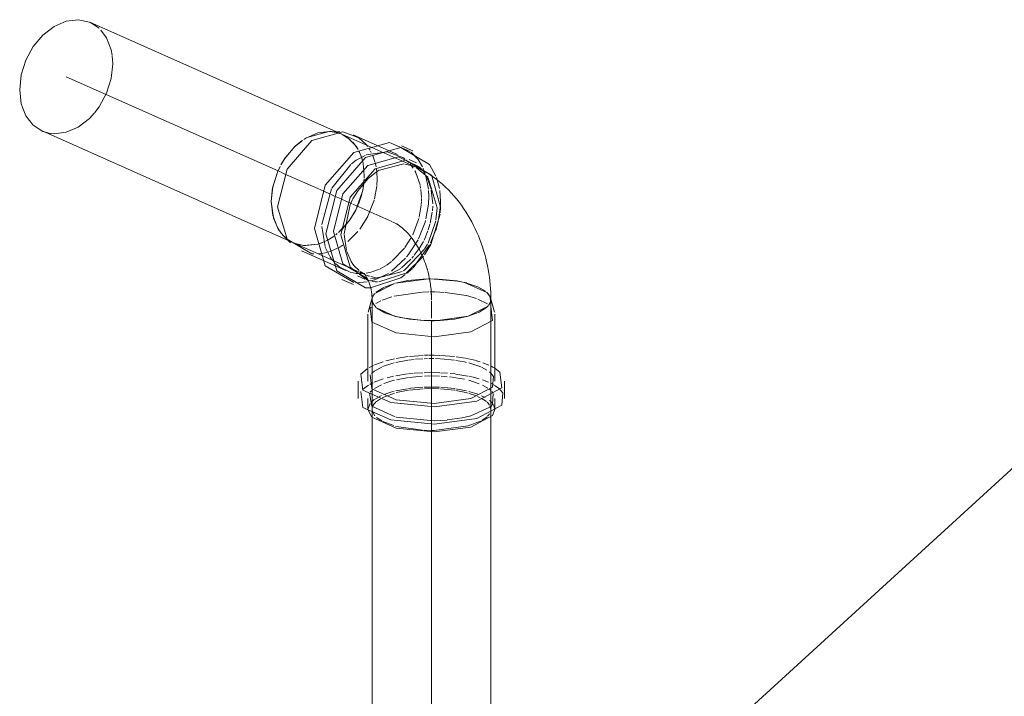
# Model space of a CAD drawing. Header units: millimetres. Extents: x -121 to 29920, y 1231 to 31888.
# Tile 231 of 256: x 27417 to 27831, y 19787 to 20072. Entities that reach past the tile are written whole.
import ezdxf

# ---------------------------------------------------------------- set-up
doc = ezdxf.new("R2010")
doc.units = ezdxf.units.MM
doc.linetypes.add('ADSK_Осевая', pattern=[700, 500, -100, 0, -100])
for name, color, linetype, lineweight in [('P-PIPE-____-CNTR', 3, 'ADSK_Осевая', 20), ('P-PIPE-____-IDEN', 2, 'Continuous', 20), ('P-PIPE-____-OTLN', 3, 'Continuous', 20)]:
    doc.layers.add(name, color=color, linetype=linetype, lineweight=lineweight)

# ---------------------------------------------------------------- blocks, each defined once
blk = doc.blocks.new('ADSK_ППР_Отвод канализационный - Отвод раструбный-V55-3D severage Right')
at = {"layer": 'P-PIPE-____-CNTR', "color": 10}
for p, q in [((524.9, 19999.51), (522.36, 20000.63)), ((527.55, 19998.33), (524.9, 19999.51)), ((529.75, 19997.35), (527.96, 19998.15)), ((532.16, 19996.28), (530.16, 19997.17)), ((535.5, 19994.79), (532.4, 19996.17)), ((536.65, 19994.28), (535.67, 19994.72))]:
    blk.add_line(p, q, dxfattribs=at)
at = {"layer": 'P-PIPE-____-CNTR', "color": 9}
for p, q in [((553.61, 19986.74), (537.15, 19994.06)), ((570.21, 19954.74), (570.21, 19953.8))]:
    blk.add_line(p, q, dxfattribs=at)
for start_param, end_param in [(4.721354, 5.83497), (4.264174, 4.7114)]:
    blk.add_ellipse((553.86, 19962.01), major_axis=(-7.09, 25.34), ratio=0.581448, start_param=start_param, end_param=end_param, dxfattribs=at)
at = {"layer": 'P-PIPE-____-OTLN', "color": 9}
for p, q in [((516.6, 20021.38), (517.67, 20022.03)), ((517.74, 20022.08), (527.1, 20024.66)), ((528.16, 20024.6), (528.83, 20024.52)), ((528.42, 20024.58), (530.99, 20024.05)), ((529.02, 20024.5), (532.16, 20023.63)), ((542.57, 20019.3), (539.61, 20021.97)), ((508.78, 20013.7), (512.91, 20018.48)), ((513.01, 20018.57), (515.87, 20020.89)), ((506.86, 20010.6), (508.7, 20013.58)), ((505.39, 20007.57), (506.23, 20009.4)), ((536.23, 20010.78), (528.28, 20000.84)), ((558.61, 20010.99), (548.33, 20008.4)), ((560.72, 20011.56), (559.65, 20012.59)), ((563.1, 20009.8), (561.06, 20010.55)), ((568.71, 20005.39), (563.78, 20009.47)), ((566.61, 20008.18), (565.23, 20009.7)), ((503.42, 20001.27), (505.35, 20007.48)), ((543.64, 20004.86), (539.33, 19999.85)), ((572.6, 19992.48), (568.86, 20005.19)), ((573.97, 19992.87), (570.35, 20005.93)), ((573.58, 20000.63), (572.32, 20005.33)), ((502.77, 19995.16), (503.38, 20001.11)), ((528.1, 20000.52), (524.11, 19985.56)), ((539.31, 19999.81), (537.17, 19996.33)), ((574.04, 19995.13), (573.71, 19999.77)), ((503.68, 19988.38), (502.77, 19995.16)), ((536.05, 19993.94), (533.43, 19981.53)), ((536.9, 19995.81), (536.08, 19994.01)), ((572.09, 19987.53), (572.6, 19992.48)), ((573.87, 19990.37), (573.97, 19992.87)), ((574.01, 19993.79), (574.04, 19995.13)), ((505.68, 19983.7), (503.75, 19988.14)), ((538.48, 19991.84), (537.88, 19990.7)), ((524.1, 19984.68), (525.46, 19976.2)), ((568.86, 19977.69), (572.01, 19987.04)), ((506.23, 19982.85), (505.74, 19983.61)), ((507.79, 19980.93), (506.25, 19982.83)), ((533.44, 19981.32), (534.46, 19974.59)), ((509.91, 19979.1), (509.32, 19979.54)), ((512.57, 19977.64), (510.58, 19978.65)), ((512.21, 19977.79), (511.07, 19978.36)), ((525.55, 19975.95), (527.28, 19972.31)), ((567.31, 19975.06), (568.58, 19977.16)), ((519.94, 19973.21), (520.7, 19973.15)), ((527.42, 19972.09), (528.06, 19971.14)), ((534.57, 19974.19), (536.44, 19969.91)), ((559.6, 19965.08), (566.88, 19972.11)), ((528.1, 19971.09), (529.55, 19969.37)), ((529.83, 19969.09), (531.78, 19967.47)), ((531.92, 19967.37), (535.68, 19965.53)), ((536.45, 19969.9), (537.17, 19968.82)), ((537.68, 19968.17), (539.82, 19966.11)), ((540.27, 19965.78), (541.94, 19964.71)), ((543.32, 19964.04), (544.11, 19963.73)), ((544.67, 19963.55), (546.96, 19963.06)), ((547.98, 19963), (557.95, 19965.75)), ((548.11, 19961.3), (559.49, 19965.01)), ((538.34, 19960.99), (543.16, 19961.37)), ((543.36, 19962.09), (544.59, 19961.73)), ((554.67, 19960.71), (546.38, 19956.47)), ((546.96, 19957.04), (550.13, 19959.05)), ((550.4, 19959.18), (554.67, 19960.71)), ((569.15, 19962.61), (555.14, 19960.84)), ((581.28, 19961.7), (569.62, 19962.61)), ((569.85, 19962.61), (573.07, 19962.56)), ((581.24, 19961.71), (584.16, 19961.12)), ((584.04, 19961.14), (581.48, 19961.67)), ((593.61, 19956.9), (584.1, 19961.13)), ((584.32, 19961.08), (585.11, 19960.88)), ((546.13, 19956.17), (545.33, 19954.69)), ((545.61, 19955.38), (546.29, 19956.37)), ((595.02, 19954.88), (593.64, 19956.88)), ((593.73, 19956.78), (594.94, 19955.09)), ((544.44, 19950.22), (544.91, 19950.75)), ((545.25, 19953.26), (546.33, 19951.19)), ((585.74, 19946.89), (593.83, 19950.92)), ((594.72, 19952.08), (595.18, 19953.37)), ((547.07, 19950.46), (554.95, 19946.82)), ((571.88, 19945.01), (585.74, 19946.89)), ((556.88, 19946.34), (566.55, 19945.08)), ((567.13, 19945.05), (570.52, 19944.99)), ((595.28, 19922.91), (596.38, 19921.57)), ((596.01, 19925.49), (596.92, 19924.97)), ((541.22, 19915.99), (543.75, 19917.87)), ((596.13, 19918.18), (596.88, 19917.75)), ((597.05, 19917.64), (598.83, 19916.32)), ((544.49, 19914.91), (544.98, 19915.45)), ((595.64, 19915.23), (596.13, 19914.6)), ((599.07, 19916.1), (600.34, 19914.57)), ((543.46, 19907.64), (544.44, 19910.17)), ((595.35, 19910.86), (596.27, 19909.76)), ((596.38, 19909.59), (596.95, 19907.81)), ((594.8, 19908.62), (586.83, 19904.93)), ((571.33, 19902.89), (555.41, 19904.46)), ((576.87, 19903.2), (571.51, 19902.9)), ((583.09, 19904.1), (576.9, 19903.21)), ((586.83, 19904.93), (583.14, 19904.11)), ((571.26, 19898.83), (570.57, 19898.83))]:
    blk.add_line(p, q, dxfattribs=at)
at = {"layer": 'P-PIPE-____-OTLN', "color": 22}
for p, q in [((531.65, 20024.53), (527.25, 20024.66)), ((527.43, 20024.65), (528.42, 20024.58)), ((564.01, 20009.48), (532.52, 20023.48)), ((555.93, 20014.99), (537.29, 20023.27)), ((562.42, 20016.53), (557.57, 20018.69)), ((563.88, 20011.45), (560.78, 20012.83)), ((506.23, 20009.4), (506.52, 20009.95)), ((561.06, 20010.55), (559.07, 20010.95)), ((537.17, 19996.33), (536.9, 19995.81)), ((507.8, 19980.92), (506.52, 19982.45)), ((508.51, 19980.22), (507.79, 19980.93)), ((507.8, 19980.92), (510.84, 19977.73)), ((512.21, 19977.79), (543.7, 19963.79)), ((515.55, 19974.39), (534.19, 19966.1)), ((537.17, 19968.82), (537.68, 19968.17)), ((539.04, 19963.94), (542.15, 19962.56)), ((532.55, 19962.4), (537.39, 19960.24)), ((545.21, 19954.74), (545.21, 19953.8)), ((595.21, 19953.8), (595.21, 19954.74)), ((545.33, 19954.69), (543.59, 19948.64)), ((545.3, 19954.57), (545.21, 19953.8)), ((594.29, 19951.43), (594.72, 19952.08)), ((596.82, 19948.64), (595.08, 19954.69)), ((595.21, 19953.8), (595.08, 19954.69)), ((543.46, 19947.69), (543.46, 19919.62)), ((596.96, 19919.62), (596.96, 19947.69)), ((570.52, 19944.99), (571.26, 19944.99)), ((539.41, 19919.62), (539.41, 19912.32)), ((601.01, 19912.32), (601.01, 19919.62)), ((543.46, 19912.32), (543.46, 19907.64)), ((596.96, 19907.64), (596.96, 19912.32))]:
    blk.add_line(p, q, dxfattribs=at)
at = {"layer": 'P-PIPE-____-OTLN', "color": 10}
for p, q in [((531.11, 20024.01), (532.43, 20023.52)), ((532.16, 20023.63), (532.52, 20023.48)), ((532.59, 20023.45), (534.69, 20022.26)), ((532.64, 20023.42), (535.96, 20021.28)), ((535.04, 20022.01), (538.21, 20018.82)), ((537.08, 20020.19), (537.88, 20019.24)), ((538.3, 20018.69), (539.09, 20017.49)), ((538.48, 20018.44), (539.33, 20017.07)), ((543.38, 20018.28), (542.57, 20019.3)), ((544.37, 20016.78), (544.05, 20017.3)), ((539.67, 20016.43), (540.39, 20014.82)), ((539.7, 20016.36), (540.04, 20015.65)), ((540.22, 20015.24), (540.85, 20013.53)), ((540.52, 20014.49), (540.94, 20013.24)), ((540.85, 20013.53), (541.24, 20012.15)), ((540.94, 20013.24), (541.21, 20012.27)), ((544.89, 20015.83), (544.6, 20016.37)), ((546.43, 20011.89), (545.56, 20014.37)), ((558.98, 20013.15), (558.25, 20013.69)), ((541.31, 20011.86), (541.44, 20011.28)), ((541.45, 20011.25), (541.95, 20006.11)), ((546.92, 20009.77), (546.5, 20011.61)), ((547.24, 20007.55), (547.05, 20009.03)), ((562.02, 20010), (561.21, 20011.01)), ((562.53, 20009.26), (562.03, 20009.98)), ((566.94, 20008.7), (566.69, 20009.28)), ((541.92, 20004.76), (541.54, 20001.22)), ((541.92, 20004.78), (541.79, 20003.03)), ((541.95, 20006.11), (541.94, 20005.2)), ((547.38, 20004.75), (547.26, 20007.34)), ((547.26, 20001.97), (547.38, 20004.55)), ((563.59, 20007.43), (563.24, 20008.08)), ((565.42, 20002.2), (563.7, 20007.19)), ((566.86, 20007.84), (566.8, 20007.93)), ((567.57, 20006.79), (567.03, 20007.61)), ((568.95, 20000.44), (567.71, 20006.55)), ((570.1, 20000.34), (568.23, 20005.63)), ((541.5, 20000.98), (541.28, 19999.87)), ((541.75, 20002.75), (541.31, 19999.99)), ((546.26, 19996.31), (547.23, 20001.69)), ((565.68, 20000.81), (565.47, 20001.96)), ((540.88, 19998.2), (539.5, 19994.1)), ((541.23, 19999.62), (541.02, 19998.72)), ((566.02, 19996.86), (565.77, 20000.18)), ((566.01, 19995.51), (566.02, 19996.4)), ((568.95, 19994.03), (569.19, 19997.29)), ((569.19, 19997.48), (569.01, 19999.88)), ((570.87, 19994.25), (570.17, 20000.03)), ((539.33, 19993.68), (538.69, 19992.29)), ((543.45, 19988.99), (545.89, 19995.02)), ((545.93, 19995.13), (546.17, 19995.95)), ((565.04, 19988.57), (565.9, 19993.68)), ((565.92, 19993.96), (565.99, 19995.14)), ((567.88, 19987.88), (568.95, 19994)), ((570.64, 19991.27), (570.81, 19993.25)), ((573.26, 19987.65), (574, 19993.51)), ((537.88, 19990.7), (536.21, 19987.96)), ((540.02, 19983.58), (543.38, 19988.86)), ((562.33, 19981.19), (564.92, 19988.1)), ((569.73, 19986.07), (570.58, 19990.73)), ((534.89, 19986.15), (531.1, 19982.14)), ((534.03, 19985.1), (532.16, 19983.11)), ((536.12, 19987.83), (534.91, 19986.18)), ((564.8, 19979.48), (567.52, 19986.5)), ((567.52, 19986.5), (567.71, 19987.2)), ((568.91, 19983.26), (569.61, 19985.6)), ((572.02, 19983.03), (573.07, 19986.79)), ((508.94, 19979.84), (508.32, 19980.4)), ((510.11, 19978.95), (509.21, 19979.62)), ((528.83, 19980.36), (528.16, 19979.91)), ((530.57, 19981.69), (529.91, 19981.16)), ((535, 19978.39), (539.19, 19982.55)), ((559.06, 19975.83), (561.56, 19979.71)), ((567.14, 19978.96), (568.76, 19982.81)), ((569.85, 19977.72), (571.99, 19982.93)), ((516.31, 19976.69), (512.4, 19977.71)), ((513.52, 19977.29), (512.57, 19977.64)), ((516.56, 19976.67), (514.07, 19977.12)), ((522.51, 19977.28), (516.39, 19976.68)), ((525.11, 19978.24), (522.51, 19977.28)), ((523.47, 19977.59), (522.82, 19977.37)), ((525.58, 19978.46), (523.69, 19977.67)), ((526.52, 19978.93), (525.88, 19978.61)), ((527.64, 19974.18), (530.72, 19975.53)), ((531.33, 19975.87), (532.04, 19976.28)), ((532.18, 19976.37), (532.9, 19976.83)), ((553.72, 19970.17), (558.87, 19975.58)), ((560.72, 19973.1), (564.58, 19979.06)), ((562.5, 19967.33), (569.43, 19976.91)), ((562.95, 19972.55), (565.48, 19976.03)), ((565.52, 19976.08), (566.86, 19978.41)), ((522.56, 19973.15), (523.7, 19973.25)), ((523.7, 19973.25), (524.61, 19973.38)), ((524.98, 19973.45), (526.17, 19973.73)), ((526.71, 19973.88), (527.36, 19974.09)), ((553.4, 19965.83), (559.28, 19971.36)), ((559.75, 19971.91), (560.69, 19973.07)), ((561.97, 19971.39), (562.64, 19972.18)), ((557.61, 19967.27), (561.53, 19970.91)), ((540.13, 19964.83), (540.82, 19964.84)), ((541.49, 19964.88), (542.08, 19964.93)), ((542.8, 19965.02), (544.89, 19965.46)), ((545.06, 19965.51), (548.4, 19966.76)), ((546.07, 19962.75), (552.15, 19964.2)), ((546.36, 19962.22), (552.08, 19964.93)), ((559.73, 19964.81), (562.2, 19967.02)), ((544.55, 19962.7), (545.89, 19962.73)), ((544.75, 19961.74), (546.19, 19962.16)), ((549.44, 19953.63), (553.59, 19955.08)), ((554.53, 19955.33), (566.35, 19957.02)), ((566.6, 19957.03), (569.08, 19957.11)), ((569.65, 19957.12), (571.7, 19957.11)), ((571.91, 19957.1), (575.55, 19956.93)), ((576.03, 19956.89), (584.8, 19955.59)), ((585, 19955.55), (589.17, 19954.34)), ((546.79, 19952.25), (548.9, 19953.39)), ((589.77, 19954.12), (593.82, 19952.12)), ((555.36, 19929.08), (560.48, 19929.88)), ((560.95, 19929.94), (566.76, 19930.4)), ((567.32, 19930.43), (568.91, 19930.47)), ((569.15, 19930.47), (571.36, 19930.46)), ((571.44, 19930.46), (573.76, 19930.38)), ((574, 19930.37), (579.96, 19929.88)), ((544.71, 19925.64), (545.84, 19926.18)), ((546.3, 19926.39), (549.88, 19927.74)), ((549.69, 19925.67), (553.59, 19927.01)), ((551.07, 19928.12), (554.63, 19928.93)), ((553.59, 19927.01), (554.53, 19927.26)), ((555.18, 19927.42), (560.31, 19928.38)), ((560.55, 19928.41), (562.98, 19928.7)), ((563.52, 19928.75), (566.6, 19928.96)), ((567.2, 19928.99), (568.59, 19929.03)), ((569.16, 19929.04), (571.3, 19929.04)), ((571.96, 19929.03), (573.85, 19928.96)), ((574.12, 19928.95), (579.95, 19928.4)), ((580.48, 19928.32), (584.09, 19927.68)), ((580.59, 19929.8), (584.42, 19929.24)), ((584.14, 19927.67), (585, 19927.47)), ((584.65, 19929.19), (585.75, 19928.99)), ((585.96, 19928.94), (586.9, 19928.74)), ((585.99, 19927.23), (589.77, 19926.05)), ((587.24, 19928.66), (588.99, 19928.21)), ((589.25, 19928.14), (590.74, 19927.68)), ((589.92, 19925.99), (591.05, 19925.53)), ((591.84, 19927.3), (594.37, 19926.29)), ((595.39, 19925.8), (596.01, 19925.49)), ((544.06, 19925.29), (544.71, 19925.64)), ((545.02, 19922.79), (545.44, 19923.18)), ((545.44, 19923.18), (546.22, 19923.79)), ((546.37, 19923.89), (549.28, 19925.49)), ((551.56, 19920.96), (554.28, 19921.61)), ((555.25, 19921.81), (560.18, 19922.58)), ((560.51, 19922.62), (562.55, 19922.84)), ((560.96, 19921.13), (566.38, 19921.65)), ((562.97, 19922.87), (566.61, 19923.1)), ((567.21, 19923.12), (568.91, 19923.17)), ((567.32, 19921.69), (569.08, 19921.74)), ((569.15, 19921.74), (573.62, 19921.65)), ((569.17, 19923.17), (573.76, 19923.1)), ((574.16, 19923.09), (576.96, 19922.91)), ((574.29, 19921.61), (576.9, 19921.41)), ((578.07, 19922.82), (580.21, 19922.59)), ((580.56, 19922.54), (585.59, 19921.72)), ((585.9, 19921.66), (586.88, 19921.45)), ((591.31, 19925.41), (593.52, 19924.24)), ((594.67, 19923.43), (595.07, 19923.09)), ((544.22, 19918.15), (544.88, 19918.5)), ((544.88, 19918.5), (545.7, 19918.89)), ((546.13, 19919.09), (549.94, 19920.5)), ((546.21, 19916.45), (549.14, 19918.06)), ((550.18, 19918.5), (553.59, 19919.71)), ((553.59, 19919.71), (554.66, 19919.97)), ((555.47, 19920.15), (560.62, 19921.08)), ((577.79, 19921.33), (580.17, 19921.04)), ((580.54, 19920.99), (584.19, 19920.36)), ((585.94, 19919.94), (590.32, 19918.49)), ((587.24, 19921.36), (590.37, 19920.52)), ((591.71, 19917.87), (593.91, 19916.66)), ((591.75, 19920.08), (594.27, 19919.09)), ((595.44, 19918.54), (596.01, 19918.24)), ((544.98, 19915.45), (545.39, 19915.82)), ((546.31, 19911.88), (549.25, 19913.5)), ((549.47, 19912.5), (554.67, 19914.54)), ((550.22, 19913.91), (553.59, 19915.03)), ((553.59, 19915.03), (554.53, 19915.28)), ((555.18, 19915.44), (560.14, 19916.38)), ((555.4, 19914.72), (560.55, 19915.73)), ((560.55, 19916.43), (561.47, 19916.55)), ((560.96, 19915.79), (566.75, 19916.36)), ((561.57, 19916.56), (566.6, 19916.98)), ((567.2, 19917.01), (569.08, 19917.06)), ((569.26, 19917.06), (573.65, 19916.99)), ((574.02, 19916.33), (580.06, 19915.71)), ((574.12, 19916.97), (576.81, 19916.78)), ((577.04, 19916.76), (580.05, 19916.41)), ((580.48, 19916.35), (584.14, 19915.69)), ((584.2, 19915.68), (585, 19915.49)), ((585.99, 19915.25), (589.77, 19914.07)), ((586.17, 19914.41), (589.24, 19913.31)), ((591.31, 19913.43), (592.8, 19912.69)), ((594.69, 19916.11), (595.07, 19915.8)), ((545.02, 19910.81), (545.51, 19911.26)), ((545.51, 19911.26), (546.17, 19911.78)), ((546.73, 19910.66), (548.78, 19912.13)), ((589.63, 19913.14), (590.79, 19912.59)), ((591.15, 19912.4), (593.36, 19910.96)), ((593.64, 19910.71), (594.21, 19910.09)), ((594.23, 19910.06), (594.64, 19909.42)), ((594.67, 19911.46), (595.05, 19911.14)), ((545.5, 19906.48), (545.32, 19907.25)), ((545.33, 19908.19), (545.47, 19908.82)), ((546.38, 19904.97), (545.5, 19906.48)), ((594.82, 19909.04), (595.07, 19908.18)), ((549.37, 19902.81), (547.05, 19904.32)), ((554.39, 19900.82), (549.72, 19902.64)), ((590.94, 19902.77), (585.74, 19900.73)), ((593.66, 19904.59), (591.43, 19903.03)), ((556.38, 19900.29), (555.15, 19900.61)), ((566.5, 19898.94), (556.43, 19900.28)), ((570.57, 19898.83), (567.23, 19898.9)), ((585.74, 19900.73), (571.33, 19898.83))]:
    blk.add_line(p, q, dxfattribs=at)
at = {"layer": 'P-PIPE-____-OTLN', "color": 22}
for points in [[(539.61, 20021.97, 0), (532.9, 20024.45, 0), (519.94, 20020.83, 0), (509.46, 20008.8, 0), (505.46, 19992.97, 0)], [(516.44, 20021.28, 0), (517.29, 20021.81, 0), (522.36, 20024.03, 0)], [(522.36, 20024.03, 0), (527.43, 20024.65, 0), (528.16, 20024.6, 0)], [(506.84, 20010.56, 0), (508.51, 20013.3, 0), (512.57, 20018.16, 0), (515.89, 20020.91, 0)], [(561.3, 20016.3, 0), (552.52, 20020.04, 0), (537.6, 20015.87, 0), (525.54, 20002.02, 0), (520.93, 19983.8, 0)], [(572.14, 20005.81, 0), (569.43, 20010.79, 0), (557.37, 20017.88, 0), (542.45, 20013.71, 0), (530.38, 19999.87, 0), (525.77, 19981.64, 0)], [(565.08, 20009.84, 0), (556.38, 20014.01, 0), (543.43, 20010.38, 0), (532.95, 19998.36, 0), (528.95, 19982.53, 0)], [(506.25, 19982.83, 0), (505.4, 19984.19, 0), (503.44, 19989.29, 0), (502.77, 19995.16, 0), (503.44, 20001.4, 0), (505.4, 20007.59, 0), (506.53, 20009.98, 0)], [(570.35, 20005.93, 0), (569.97, 20006.46, 0), (559.49, 20012.62, 0), (546.54, 20009, 0), (536.06, 19996.98, 0), (532.05, 19981.15, 0)], [(564.01, 20009.48, 0), (565.78, 20008.64, 0), (567.47, 20007.74, 0), (569.08, 20006.77, 0), (570.63, 20005.76, 0), (572.1, 20004.7, 0), (573.51, 20003.6, 0), (574.86, 20002.45, 0), (576.16, 20001.28, 0), (577.39, 20000.07, 0), (578.58, 19998.83, 0), (579.71, 19997.57, 0), (580.8, 19996.27, 0), (581.83, 19994.96, 0), (582.83, 19993.62, 0), (583.78, 19992.26, 0), (584.69, 19990.87, 0), (585.56, 19989.47, 0), (586.39, 19988.05, 0), (587.18, 19986.61, 0), (587.93, 19985.15, 0), (588.65, 19983.68, 0), (589.33, 19982.19, 0), (589.97, 19980.68, 0), (590.58, 19979.16, 0), (591.15, 19977.63, 0), (591.68, 19976.08, 0), (592.18, 19974.53, 0), (592.64, 19972.96, 0), (593.06, 19971.38, 0), (593.45, 19969.79, 0), (593.8, 19968.2, 0), (594.11, 19966.59, 0), (594.39, 19964.98, 0), (594.62, 19963.36, 0), (594.82, 19961.74, 0), (594.98, 19960.11, 0), (595.1, 19958.47, 0), (595.17, 19956.83, 0), (595.2, 19955.18, 0), (595.21, 19954.74, 0)], [(505.46, 19992.97, 0), (509.46, 19979.38, 0), (519.94, 19973.21, 0)], [(520.93, 19983.8, 0), (525.54, 19968.14, 0), (537.6, 19961.05, 0)], [(525.77, 19981.64, 0), (530.38, 19965.99, 0), (542.45, 19958.89, 0), (544.47, 19958.79, 0)], [(528.95, 19982.53, 0), (532.95, 19968.93, 0), (543.16, 19962.8, 0)], [(532.05, 19981.15, 0), (536.06, 19967.55, 0), (543.36, 19962.09, 0)], [(541.83, 19964.92, 0), (541.85, 19964.9, 0), (541.9, 19964.85, 0), (541.98, 19964.76, 0), (542.08, 19964.63, 0), (542.2, 19964.48, 0), (542.33, 19964.29, 0), (542.48, 19964.06, 0), (542.65, 19963.81, 0), (542.81, 19963.53, 0), (542.99, 19963.22, 0), (543.16, 19962.89, 0), (543.34, 19962.54, 0), (543.51, 19962.16, 0), (543.69, 19961.77, 0), (543.85, 19961.36, 0), (544.02, 19960.94, 0), (544.17, 19960.5, 0), (544.32, 19960.06, 0), (544.45, 19959.61, 0), (544.58, 19959.16, 0), (544.7, 19958.7, 0), (544.8, 19958.25, 0), (544.89, 19957.8, 0), (544.97, 19957.35, 0), (545.04, 19956.92, 0), (545.1, 19956.49, 0), (545.14, 19956.08, 0), (545.17, 19955.69, 0), (545.19, 19955.31, 0), (545.2, 19954.96, 0), (545.21, 19954.74, 0)], [(594.95, 19955.05, 0), (595.04, 19952.79, 0), (594.46, 19951.67, 0)], [(546.9, 19950.61, 0), (545.48, 19952.51, 0), (545.29, 19954.52, 0)], [(594.12, 19951.23, 0), (593.45, 19950.56, 0), (590.28, 19948.55, 0), (585.74, 19946.89, 0)], [(595.28, 19950.98, 0), (595.97, 19945.16, 0), (586.83, 19940.3, 0)], [(586.83, 19940.3, 0), (571.33, 19938.27, 0), (555.41, 19939.83, 0), (545.14, 19944.4, 0), (544.44, 19950.22, 0)], [(585.74, 19946.89, 0), (580.14, 19945.71, 0), (573.86, 19945.08, 0), (567.34, 19945.04, 0), (561.01, 19945.6, 0), (555.31, 19946.72, 0), (550.62, 19948.32, 0), (547.26, 19950.3, 0)], [(589.34, 19911.11, 0), (571.5, 19908.77, 0), (553.17, 19910.57, 0), (541.34, 19915.83, 0), (540.54, 19922.53, 0), (543.12, 19924.73, 0)], [(586.83, 19912.23, 0), (571.33, 19910.19, 0), (555.41, 19911.76, 0), (545.14, 19916.33, 0), (544.44, 19922.15, 0)], [(596.92, 19924.97, 0), (599.07, 19923.4, 0), (599.87, 19916.7, 0), (589.34, 19911.11, 0)], [(596.38, 19921.57, 0), (595.97, 19917.08, 0), (586.83, 19912.23, 0)], [(589.34, 19903.81, 0), (571.5, 19901.47, 0), (553.17, 19903.27, 0), (541.34, 19908.53, 0), (540.54, 19915.23, 0)], [(600.34, 19914.57, 0), (599.87, 19909.4, 0), (589.34, 19903.81, 0)], [(586.83, 19900.25, 0), (571.33, 19898.21, 0), (555.41, 19899.78, 0), (545.14, 19904.35, 0), (543.46, 19907.57, 0)], [(596.96, 19907.64, 0), (595.97, 19905.1, 0), (586.83, 19900.25, 0)]]:
    blk.add_polyline3d(points, dxfattribs=at)
at = {"layer": 'P-PIPE-____-OTLN', "color": 9}
for points in [[(542.3, 20014.59, 0), (538.58, 20012.54, 0), (536.63, 20011.1, 0)], [(558.25, 20013.69, 0), (551.54, 20016.16, 0), (542.78, 20014.79, 0)], [(566.43, 20009.84, 0), (564.58, 20012.94, 0), (561.69, 20015.99, 0)], [(548.23, 20008.34, 0), (546.96, 20007.56, 0), (543.65, 20004.87, 0)], [(541.11, 19999.09, 0), (538.21, 19991.31, 0), (535.53, 19987, 0)], [(567.32, 19972.71, 0), (569.97, 19977.03, 0), (573.83, 19989.89, 0)], [(558.41, 19966.03, 0), (559.07, 19966.45, 0), (567.22, 19974.93, 0)], [(536.06, 19965.42, 0), (538.58, 19964.92, 0), (539.36, 19964.86, 0)], [(544.63, 19958.79, 0), (557.37, 19963.06, 0), (559.2, 19964.39, 0)], [(545.1, 19961.62, 0), (546.54, 19961.39, 0), (547.54, 19961.31, 0)], [(555.16, 19960.84, 0), (560.27, 19961.89, 0), (566.55, 19962.52, 0), (569.61, 19962.61, 0)], [(573.5, 19962.54, 0), (579.4, 19962, 0), (581.03, 19961.74, 0)], [(585.13, 19960.87, 0), (589.79, 19959.28, 0), (592.96, 19957.45, 0)], [(554.99, 19904.56, 0), (545.14, 19909.03, 0), (544.21, 19914.53, 0)], [(596.25, 19914.4, 0), (595.97, 19909.78, 0), (595.03, 19908.81, 0)], [(594.66, 19905.83, 0), (594.29, 19905.27, 0), (593.86, 19904.79, 0)]]:
    blk.add_polyline3d(points, dxfattribs=at)
at = {"layer": 'P-PIPE-____-OTLN', "color": 10}
for points in [[(541.47, 20011.15, 0), (541.95, 20006.11, 0), (541.93, 20005.16, 0)], [(529.22, 19980.64, 0), (528.42, 19980.08, 0), (525.84, 19978.58, 0)], [(528.16, 19979.91, 0), (527.43, 19979.45, 0), (526.56, 19978.96, 0)], [(522.36, 19977.24, 0), (517.29, 19976.62, 0), (516.56, 19976.67, 0)], [(548.67, 19966.89, 0), (551.54, 19968.55, 0), (553.43, 19969.94, 0)], [(552.34, 19964.27, 0), (556.38, 19966.39, 0), (557.27, 19967.01, 0)], [(567.32, 19916.39, 0), (569.15, 19916.44, 0), (573.54, 19916.35, 0)], [(580.53, 19915.64, 0), (584.04, 19914.98, 0), (585.64, 19914.56, 0)], [(545.47, 19908.82, 0), (546.13, 19910.01, 0), (546.63, 19910.57, 0)]]:
    blk.add_polyline3d(points, dxfattribs=at)

msp = doc.modelspace()

# ---------------------------------------------------------------- linework, layer by layer
at = {"layer": 'P-PIPE-____-CNTR', "color": 9}
for p, q in [((27525.46, 20008.06), (27436.28, 20047.71)), ((27525.46, 20008.06), (27436.28, 20047.71)), ((27573.42, 19986.74), (27556.96, 19994.06)), ((27590.01, 19954.74), (27590.01, 19953.8)), ((27590.01, 19910.22), (27590.01, 19533.18)), ((27590.01, 19898.33), (27590.01, 19533.18))]:
    msp.add_line(p, q, dxfattribs=at)
at = {"layer": 'P-PIPE-____-CNTR', "color": 10}
for p, q in [((27527.03, 20007.37), (27525.81, 20007.91)), ((27527.03, 20007.37), (27525.81, 20007.91)), ((27527.91, 20006.97), (27527.23, 20007.27)), ((27527.91, 20006.97), (27527.23, 20007.27)), ((27542.17, 20000.63), (27528.07, 20006.9)), ((27542.17, 20000.63), (27528.07, 20006.9)), ((27544.71, 19999.51), (27542.17, 20000.63)), ((27547.36, 19998.33), (27544.71, 19999.51)), ((27549.55, 19997.35), (27547.76, 19998.15)), ((27551.97, 19996.28), (27549.97, 19997.17)), ((27555.31, 19994.79), (27552.2, 19996.17)), ((27556.46, 19994.28), (27555.48, 19994.72)), ((27590.01, 19953.3), (27590.01, 19946.12)), ((27590.01, 19953.3), (27590.01, 19946.12)), ((27590.01, 19945.06), (27590.01, 19910.3)), ((27590.01, 19945.06), (27590.01, 19910.3)), ((27590.01, 19910.22), (27590.01, 19903)), ((27590.01, 19903), (27590.01, 19901.59)), ((27590.01, 19901.59), (27590.01, 19898.33))]:
    msp.add_line(p, q, dxfattribs=at)
at = {"layer": 'P-PIPE-____-CNTR', "color": 9}
for start_param, end_param in [(4.721354, 5.83497), (4.264174, 4.7114)]:
    msp.add_ellipse((27573.66, 19962.01), major_axis=(-7.09, 25.34), ratio=0.581448, start_param=start_param, end_param=end_param, dxfattribs=at)
at = {"layer": 'P-PIPE-____-IDEN'}
msp.add_line((27611.49, 19678.88), (27860.91, 19906.92), dxfattribs=at)
at = {"layer": 'P-PIPE-____-OTLN', "color": 9}
for p, q in [((27446.07, 20070.71), (27446.43, 20070.56)), ((27446.49, 20070.53), (27450.13, 20068.13)), ((27455.67, 20056.47), (27455.87, 20053.19)), ((27429.61, 20023.85), (27426.49, 20024.71)), ((27548.64, 20024.52), (27547.97, 20024.6)), ((27551.96, 20023.63), (27548.83, 20024.5)), ((27557.69, 19990.7), (27558.28, 19991.84)), ((27526.06, 19982.83), (27527.59, 19980.93)), ((27529.12, 19979.54), (27529.72, 19979.1)), ((27530.39, 19978.65), (27532.38, 19977.64)), ((27569.94, 19959.05), (27566.77, 19957.04)), ((27574.48, 19960.71), (27570.21, 19959.18)), ((27592.88, 19962.56), (27589.65, 19962.61)), ((27603.96, 19961.12), (27601.04, 19961.71)), ((27604.91, 19960.88), (27604.13, 19961.08)), ((27609.6, 19959.28), (27604.94, 19960.87)), ((27612.77, 19957.45), (27609.6, 19959.28)), ((27566.1, 19956.37), (27565.42, 19955.38)), ((27614.74, 19955.09), (27613.54, 19956.78))]:
    msp.add_line(p, q, dxfattribs=at)
at = {"layer": 'P-PIPE-____-OTLN', "color": 22}
for p, q in [((27552.33, 20023.48), (27446.44, 20070.56)), ((27426.12, 20024.87), (27532.01, 19977.79)), ((27527.59, 19980.93), (27528.32, 19980.22)), ((27565.01, 19953.8), (27565.01, 19533.18)), ((27615.01, 19533.18), (27615.01, 19953.8)), ((27567.07, 19950.3), (27570.42, 19948.32))]:
    msp.add_line(p, q, dxfattribs=at)
at = {"layer": 'P-PIPE-____-OTLN', "color": 10}
for p, q in [((27552.32, 20023.48), (27551.96, 20023.63)), ((27555.77, 20021.28), (27552.45, 20023.42)), ((27557.69, 20019.24), (27556.89, 20020.19)), ((27559.13, 20017.07), (27558.28, 20018.44)), ((27560.2, 20014.82), (27559.48, 20016.43)), ((27560.75, 20013.24), (27560.32, 20014.49)), ((27561.02, 20012.27), (27560.75, 20013.24)), ((27561.25, 20011.28), (27561.12, 20011.86)), ((27561.76, 20006.11), (27561.27, 20011.15)), ((27561.34, 20001.21), (27561.72, 20004.73)), ((27561.74, 20005.14), (27561.76, 20006.11)), ((27561.09, 19999.87), (27561.3, 20000.97)), ((27559.31, 19994.1), (27560.69, 19998.2)), ((27560.83, 19998.72), (27561.04, 19999.62)), ((27558.5, 19992.29), (27559.13, 19993.68)), ((27556.02, 19987.96), (27557.69, 19990.7)), ((27551.96, 19983.11), (27553.83, 19985.1)), ((27554.72, 19986.18), (27555.93, 19987.83)), ((27547.97, 19979.91), (27548.64, 19980.36)), ((27549.72, 19981.16), (27550.38, 19981.69)), ((27532.38, 19977.64), (27533.33, 19977.29)), ((27533.88, 19977.12), (27536.37, 19976.67)), ((27542.62, 19977.37), (27543.28, 19977.59)), ((27543.5, 19977.67), (27545.38, 19978.46)), ((27545.69, 19978.61), (27546.32, 19978.93))]:
    msp.add_line(p, q, dxfattribs=at)
at = {"layer": 'P-PIPE-____-OTLN', "color": 22}
for points in [[(27416.69, 20042.24, 0), (27417.36, 20048.48, 0), (27419.32, 20054.67, 0), (27422.43, 20060.38, 0), (27426.49, 20065.24, 0), (27431.21, 20068.89, 0), (27436.28, 20071.11, 0)], [(27436.28, 20071.11, 0), (27441.35, 20071.73, 0), (27446.07, 20070.71, 0)], [(27426.49, 20024.71, 0), (27422.43, 20027.3, 0), (27419.32, 20031.27, 0), (27417.36, 20036.37, 0), (27416.69, 20042.24, 0)], [(27542.17, 20024.03, 0), (27537.1, 20021.81, 0), (27536.25, 20021.28, 0)], [(27547.97, 20024.6, 0), (27547.24, 20024.65, 0), (27542.17, 20024.03, 0)], [(27535.7, 20020.91, 0), (27532.38, 20018.16, 0), (27528.32, 20013.3, 0), (27526.65, 20010.56, 0)], [(27526.34, 20009.98, 0), (27525.21, 20007.59, 0), (27523.25, 20001.4, 0), (27522.58, 19995.16, 0)], [(27522.58, 19995.16, 0), (27523.25, 19989.29, 0), (27525.21, 19984.19, 0), (27526.06, 19982.83, 0)], [(27614.27, 19951.67, 0), (27614.85, 19952.79, 0), (27614.76, 19955.05, 0)], [(27565.1, 19954.52, 0), (27565.28, 19952.51, 0), (27566.71, 19950.61, 0)], [(27605.55, 19946.89, 0), (27610.09, 19948.55, 0), (27613.26, 19950.56, 0), (27613.93, 19951.23, 0)], [(27570.42, 19948.32, 0), (27575.11, 19946.72, 0), (27580.82, 19945.6, 0), (27587.15, 19945.04, 0), (27593.67, 19945.08, 0), (27599.95, 19945.71, 0), (27605.55, 19946.89, 0)]]:
    msp.add_polyline3d(points, dxfattribs=at)
at = {"layer": 'P-PIPE-____-OTLN', "color": 9}
for points in [[(27450.91, 20067.36, 0), (27453.24, 20064.15, 0), (27455.2, 20059.06, 0), (27455.62, 20056.82, 0)], [(27455.87, 20053.19, 0), (27455.2, 20046.95, 0), (27453.24, 20040.76, 0), (27450.13, 20035.04, 0), (27448.37, 20032.69, 0)], [(27448.19, 20032.48, 0), (27446.07, 20030.19, 0), (27441.35, 20026.53, 0), (27436.28, 20024.32, 0)], [(27436.28, 20024.32, 0), (27431.21, 20023.7, 0), (27429.84, 20023.82, 0)], [(27589.41, 19962.61, 0), (27586.35, 19962.52, 0), (27580.08, 19961.89, 0), (27574.97, 19960.84, 0)], [(27600.84, 19961.74, 0), (27599.21, 19962, 0), (27593.31, 19962.54, 0)]]:
    msp.add_polyline3d(points, dxfattribs=at)
at = {"layer": 'P-PIPE-____-OTLN', "color": 10}
for points in [[(27546.37, 19978.96, 0), (27547.24, 19979.45, 0), (27547.97, 19979.91, 0)], [(27536.37, 19976.67, 0), (27537.1, 19976.62, 0), (27542.17, 19977.24, 0)]]:
    msp.add_polyline3d(points, dxfattribs=at)

# ---------------------------------------------------------------- block references
at = {"layer": 'P-PIPE-____-CNTR', "color": 9}
msp.add_blockref('ADSK_ППР_Отвод канализационный - Отвод раструбный-V55-3D severage Right', (27019.81, 0), dxfattribs=at)

doc.saveas('drawing.dxf')
